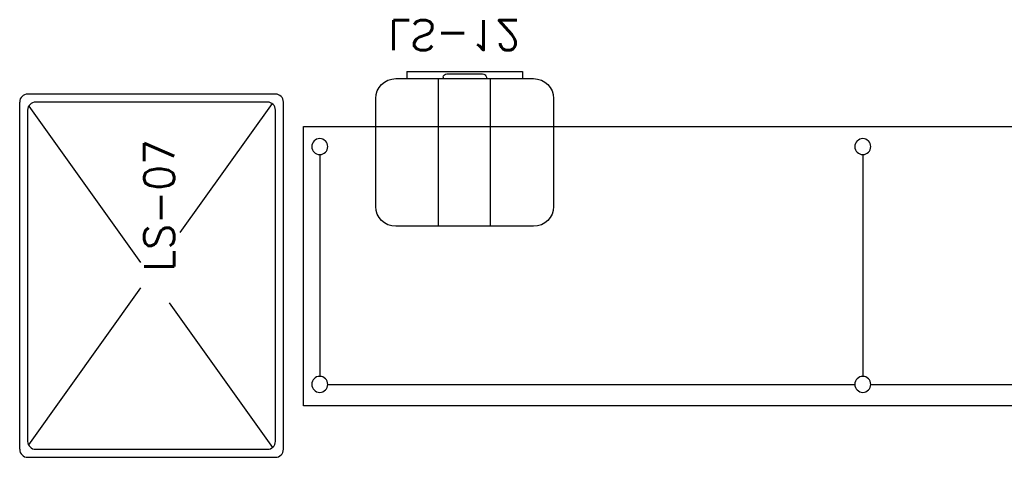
# Model space of a CAD drawing. Extents: x -13.5 to 60.2, y -0.1 to 41.9.
# Tile 5 of 57: x 16.3 to 18.8, y 15.5 to 16.6. Entities that reach past the tile are written whole.
import ezdxf

# ---------------------------------------------------------------- set-up
doc = ezdxf.new("R2010")
doc.units = 0
doc.header["$MEASUREMENT"] = 0
doc.layers.add('PAREDES', color=8, linetype='Continuous')
doc.styles.add('20--4-0', font='romans.shx', dxfattribs={"height": 0.08})

# ---------------------------------------------------------------- blocks, each defined once
blk = doc.blocks.new('LS-07')
at = {"layer": 'PAREDES'}
for p, q in [((-157.1299, 58.4362), (-157.7499, 58.4362)), ((-157.7699, 57.5462), (-157.7699, 58.4162)), ((-157.7471, 58.4063), (-157.4675, 58.0144)), ((-157.1499, 58.4162), (-157.7299, 58.4162)), ((-157.1381, 58.4123), (-157.3687, 58.0891)), ((-157.1099, 57.5462), (-157.1099, 58.4162)), ((-157.7499, 58.3962), (-157.7499, 57.5662)), ((-157.1299, 57.5662), (-157.1299, 58.3962)), ((-157.4675, 57.9506), (-157.7479, 57.5575)), ((-157.3954, 57.9133), (-157.1369, 57.551)), ((-157.7299, 57.5462), (-157.1499, 57.5462)), ((-157.7499, 57.5262), (-157.1299, 57.5262))]:
    blk.add_line(p, q, dxfattribs=at)
for centre, start, end in [((-157.7499, 58.4162), 90, 180), ((-157.1299, 58.4162), 0, 90), ((-157.7299, 58.3962), 90, 180), ((-157.1499, 58.3962), 0, 90), ((-157.7299, 57.5662), 180, 270), ((-157.1499, 57.5662), 270, 360), ((-157.7499, 57.5462), 180, 270), ((-157.1299, 57.5462), 270, 0)]:
    blk.add_arc(centre, 0.02, start, end, dxfattribs=at)
at = {"layer": 'PAREDES', "style": '20--4-0'}
blk.add_text('LS-07', height=0.075, rotation=90, dxfattribs=at).set_placement((-157.3834, 57.9915))
blk = doc.blocks.new('LS-08')
for p, q in [((-155.7199, 56.4312), (-158.5199, 56.4312)), ((-158.5199, 56.4312), (-158.5199, 55.7312)), ((-158.4589, 56.3772), (-157.1399, 56.3772)), ((-157.0999, 56.3772), (-155.7849, 56.3772)), ((-158.4789, 55.8016), (-158.4789, 56.3572)), ((-157.1199, 55.8016), (-157.1199, 56.3572)), ((-157.9438, 55.9812), (-158.2888, 55.9812)), ((-158.1814, 55.9812), (-158.1814, 55.6112)), ((-158.0514, 55.9812), (-158.0514, 55.6112)), ((-158.3388, 55.9312), (-158.3388, 55.6612)), ((-157.8938, 55.6612), (-157.8938, 55.9312)), ((-158.5199, 55.7312), (-155.7199, 55.7312)), ((-158.2888, 55.6112), (-157.9438, 55.6112)), ((-158.2613, 55.5933), (-158.2613, 55.6112)), ((-158.2613, 55.5933), (-157.9713, 55.5933)), ((-158.1703, 55.6072), (-158.1703, 55.6112)), ((-158.1606, 55.5994), (-158.0716, 55.5994)), ((-158.0619, 55.6072), (-158.0619, 55.6112)), ((-157.9713, 55.5933), (-157.9713, 55.6112))]:
    blk.add_line(p, q)
for centre in [(-158.4789, 56.3772), (-157.1199, 56.3772), (-158.4789, 55.7816), (-157.1199, 55.7816)]:
    blk.add_circle(centre, 0.02)
for centre, radius, start, end in [((-158.2888, 55.9312), 0.05, 90, 180), ((-157.9438, 55.9312), 0.05, 0, 90), ((-158.2888, 55.6612), 0.05, 180, 270), ((-157.9438, 55.6612), 0.05, 270, 0), ((-158.1606, 55.6094), 0.01, 192.6493, 270), ((-158.0716, 55.6094), 0.01, 270, 347.3507)]:
    blk.add_arc(centre, radius, start, end)
at = {"style": '20--4-0', "text_generation_flag": 6}
blk.add_text('LS-12', height=0.075, rotation=180, dxfattribs=at).set_placement((-158.307, 55.4648))

msp = doc.modelspace()

# ---------------------------------------------------------------- block references
at = {"layer": 'PAREDES', "lineweight": -3, "xscale": -1, "rotation": 180}
msp.add_blockref('LS-08', (175.562, 72.0981), dxfattribs=at)
at = {"layer": 'PAREDES', "lineweight": -3}
msp.add_blockref('LS-07', (174.102, -41.9881), dxfattribs=at)

doc.saveas('drawing.dxf')
